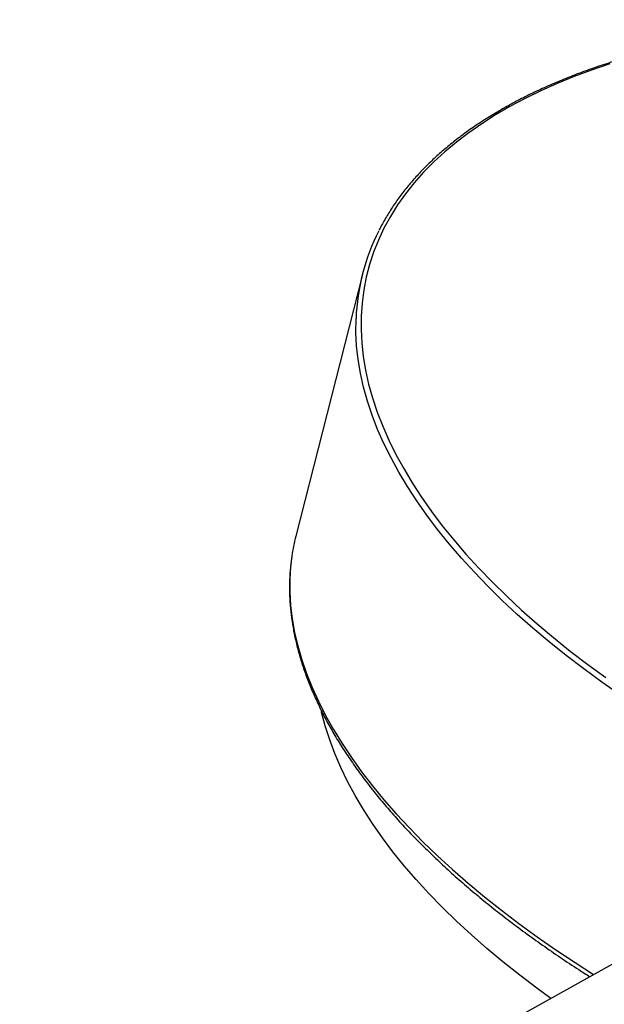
# Model space of a CAD drawing. Header units: millimetres. Extents: x -883 to 71, y -1396 to 256.
# Tile 3 of 7: x -406 to -338, y -1092 to -977. Entities that reach past the tile are written whole.
import ezdxf

# ---------------------------------------------------------------- set-up
doc = ezdxf.new("R2010")
doc.units = ezdxf.units.MM

msp = doc.modelspace()

# ---------------------------------------------------------------- linework, layer by layer
at = {"color": 7, "linetype": 'Continuous', "lineweight": 25}
for p, q in [((-365.95, -1006.75), (-373.71, -1037.27)), ((-329.39, -1083.11), (-843.62, -1369.68))]:
    msp.add_line(p, q, dxfattribs=at)
at = {"color": 8, "linetype": 'Continuous', "lineweight": 25, "flags": 128}
for points in [[(-337.08, -982.18), (-339.2, -982.9), (-341.25, -983.66), (-343.23, -984.47), (-345.14, -985.32), (-346.97, -986.22), (-348.73, -987.16)], [(-335.82, -1055.85), (-338, -1054.32), (-340.12, -1052.77), (-342.16, -1051.2), (-344.14, -1049.62), (-346.04, -1048.02), (-347.87, -1046.41), (-349.62, -1044.78), (-351.29, -1043.14), (-352.88, -1041.5), (-354.4, -1039.84), (-355.83, -1038.18), (-357.17, -1036.51), (-358.44, -1034.84), (-359.61, -1033.17), (-360.7, -1031.5), (-361.7, -1029.83), (-362.61, -1028.16), (-363.43, -1026.49), (-364.17, -1024.83), (-364.81, -1023.18), (-365.35, -1021.54), (-365.81, -1019.9), (-366.17, -1018.28), (-366.44, -1016.67), (-366.62, -1015.08), (-366.7, -1013.5), (-366.69, -1011.94), (-366.69, -1011.9)], [(-374.18, -1039.62), (-374.33, -1040.82), (-374.42, -1042.33), (-374.42, -1043.85), (-374.33, -1045.39), (-374.14, -1046.95), (-373.86, -1048.52), (-373.49, -1050.1), (-373.03, -1051.7), (-372.47, -1053.31), (-371.82, -1054.93), (-371.08, -1056.56), (-370.25, -1058.2), (-369.33, -1059.84), (-368.33, -1061.48), (-367.23, -1063.12), (-366.05, -1064.77), (-364.78, -1066.42), (-363.43, -1068.06), (-361.99, -1069.7), (-360.47, -1071.33), (-358.88, -1072.96), (-357.2, -1074.58), (-355.44, -1076.19), (-353.61, -1077.79), (-351.71, -1079.37), (-349.73, -1080.94), (-347.68, -1082.5), (-345.56, -1084.03), (-343.38, -1085.55), (-341.13, -1087.05), (-338.96, -1088.44)]]:
    msp.add_lwpolyline(points, dxfattribs=at)
at = {"color": 7, "linetype": 'Continuous', "lineweight": 25, "flags": 128}
for points in [[(-348.73, -987.16), (-350.41, -988.14), (-352.02, -989.16), (-353.54, -990.22), (-354.98, -991.31), (-356.34, -992.45), (-357.61, -993.62), (-358.8, -994.83), (-359.9, -996.07), (-360.92, -997.34), (-361.85, -998.64), (-362.68, -999.98), (-363.43, -1001.34), (-364.09, -1002.74), (-364.65, -1004.16), (-365.13, -1005.6), (-365.51, -1007.07), (-365.8, -1008.56), (-365.99, -1010.08), (-366.1, -1011.61), (-366.11, -1013.17), (-366.02, -1014.74), (-365.85, -1016.32), (-365.58, -1017.92), (-365.22, -1019.54), (-364.76, -1021.16), (-364.22, -1022.8), (-363.58, -1024.44), (-362.85, -1026.1), (-362.04, -1027.75), (-361.13, -1029.41), (-360.13, -1031.08), (-359.05, -1032.74), (-357.88, -1034.41), (-356.62, -1036.07), (-355.28, -1037.73), (-353.86, -1039.38), (-352.35, -1041.03), (-350.77, -1042.67), (-349.1, -1044.3), (-347.36, -1045.92), (-345.54, -1047.52), (-343.65, -1049.11), (-341.68, -1050.69), (-339.65, -1052.25), (-337.54, -1053.79)], [(-343.94, -1091.22), (-345.57, -1090.03), (-347.59, -1088.5), (-349.55, -1086.95), (-351.43, -1085.39), (-353.23, -1083.81), (-354.96, -1082.21), (-356.61, -1080.61), (-358.18, -1078.99), (-359.66, -1077.37), (-361.07, -1075.74), (-362.39, -1074.11), (-363.62, -1072.47), (-364.77, -1070.83), (-365.83, -1069.19), (-366.8, -1067.55), (-367.68, -1065.92), (-368.47, -1064.28), (-369.17, -1062.66), (-369.77, -1061.04), (-370.29, -1059.43), (-370.71, -1057.83), (-370.73, -1057.74)]]:
    msp.add_lwpolyline(points, dxfattribs=at)
at = {"color": 8, "linetype": 'Continuous', "lineweight": 25}
msp.add_arc((-348.92, -987.47), 0.365, 59.2631, 116.8141, dxfattribs=at)
at = {"color": 7, "linetype": 'Continuous', "lineweight": 25}
for centre, radius, start, end in [((-342.13, -1012.81), 24.58, 153.0682, 177.8935), ((-351.35, -1042.96), 23.08, 165.7369, 171.6669)]:
    msp.add_arc(centre, radius, start, end, dxfattribs=at)
for points, knots in [([(-260.93, -981.29), (-260.97, -981.28), (-261.99, -981.06), (-263.98, -980.67), (-266.92, -980.12), (-269.85, -979.62), (-272.78, -979.16), (-275.7, -978.75), (-278.61, -978.37), (-281.51, -978.05), (-284.39, -977.77), (-287.26, -977.53), (-290.11, -977.33), (-292.94, -977.19), (-295.74, -977.08), (-298.52, -977.03), (-301.27, -977.02), (-303.99, -977.05), (-306.68, -977.13), (-309.33, -977.26), (-311.95, -977.43), (-314.53, -977.64), (-317.06, -977.9), (-319.56, -978.21), (-322.01, -978.56), (-324.41, -978.95), (-326.76, -979.39), (-329.06, -979.88), (-331.31, -980.4), (-333.5, -980.97), (-335.64, -981.58), (-337.72, -982.24), (-339.73, -982.93), (-341.69, -983.67), (-343.58, -984.45), (-345.41, -985.26), (-347.14, -986.1), (-348.35, -986.74), (-348.98, -987.09), (-349.08, -987.15)], [0, 0, 0, 0, 0.0011341, 0.0295413, 0.0579487, 0.0863566, 0.1147648, 0.1431737, 0.1715831, 0.1999933, 0.2284042, 0.2568161, 0.2852289, 0.3136428, 0.342058, 0.3704743, 0.3988921, 0.4273113, 0.4557322, 0.4841547, 0.5125789, 0.5410051, 0.5694332, 0.5978634, 0.6262956, 0.6547301, 0.6831668, 0.7116056, 0.7400467, 0.7684899, 0.7969352, 0.8253822, 0.8538309, 0.8822807, 0.9107312, 0.9391817, 0.9676312, 0.9945758, 1, 1, 1, 1]), ([(-349.08, -987.15), (-349.37, -987.31), (-350.2, -987.78), (-351.53, -988.59), (-353.04, -989.58), (-354.47, -990.61), (-355.83, -991.68), (-357.11, -992.78), (-358.32, -993.91), (-359.45, -995.07), (-360.5, -996.27), (-361.47, -997.49), (-362.36, -998.75), (-363.16, -1000.03), (-363.71, -1000.98), (-363.97, -1001.51), (-364.01, -1001.6)], [0, 0, 0, 0, 0.041495, 0.120303, 0.1991, 0.277876, 0.356624, 0.435339, 0.514012, 0.592639, 0.671213, 0.749728, 0.828181, 0.906571, 0.984898, 1, 1, 1, 1]), ([(-374.19, -1039.7), (-374.23, -1039.99), (-374.35, -1040.75), (-374.44, -1042.01), (-374.47, -1043.47), (-374.42, -1044.95), (-374.28, -1046.44), (-374.06, -1047.94), (-373.75, -1049.46), (-373.36, -1051), (-372.89, -1052.54), (-372.33, -1054.09), (-371.69, -1055.65), (-370.97, -1057.22), (-370.17, -1058.79), (-369.28, -1060.37), (-368.32, -1061.94), (-367.27, -1063.52), (-366.15, -1065.1), (-364.95, -1066.68), (-363.67, -1068.25), (-362.32, -1069.82), (-360.89, -1071.39), (-359.39, -1072.94), (-357.82, -1074.49), (-356.18, -1076.03), (-354.47, -1077.56), (-352.69, -1079.08), (-350.85, -1080.58), (-348.94, -1082.07), (-346.97, -1083.55), (-344.94, -1085.01), (-342.85, -1086.45), (-341, -1087.67), (-339.83, -1088.42), (-339.4, -1088.69)], [0, 0, 0, 0, 0.0188718, 0.0495091, 0.0801746, 0.1108782, 0.1416277, 0.1724279, 0.2032811, 0.234187, 0.2651436, 0.2961468, 0.3271919, 0.3582733, 0.3893853, 0.4205223, 0.4516792, 0.4828512, 0.5140341, 0.5452245, 0.5764194, 0.6076162, 0.6388127, 0.6700072, 0.7011988, 0.7323865, 0.7635699, 0.7947485, 0.8259221, 0.8570906, 0.888254, 0.9194124, 0.9505659, 0.9817146, 1, 1, 1, 1])]:
    msp.add_open_spline(points, degree=3, knots=knots, dxfattribs=at)

doc.saveas('drawing.dxf')
